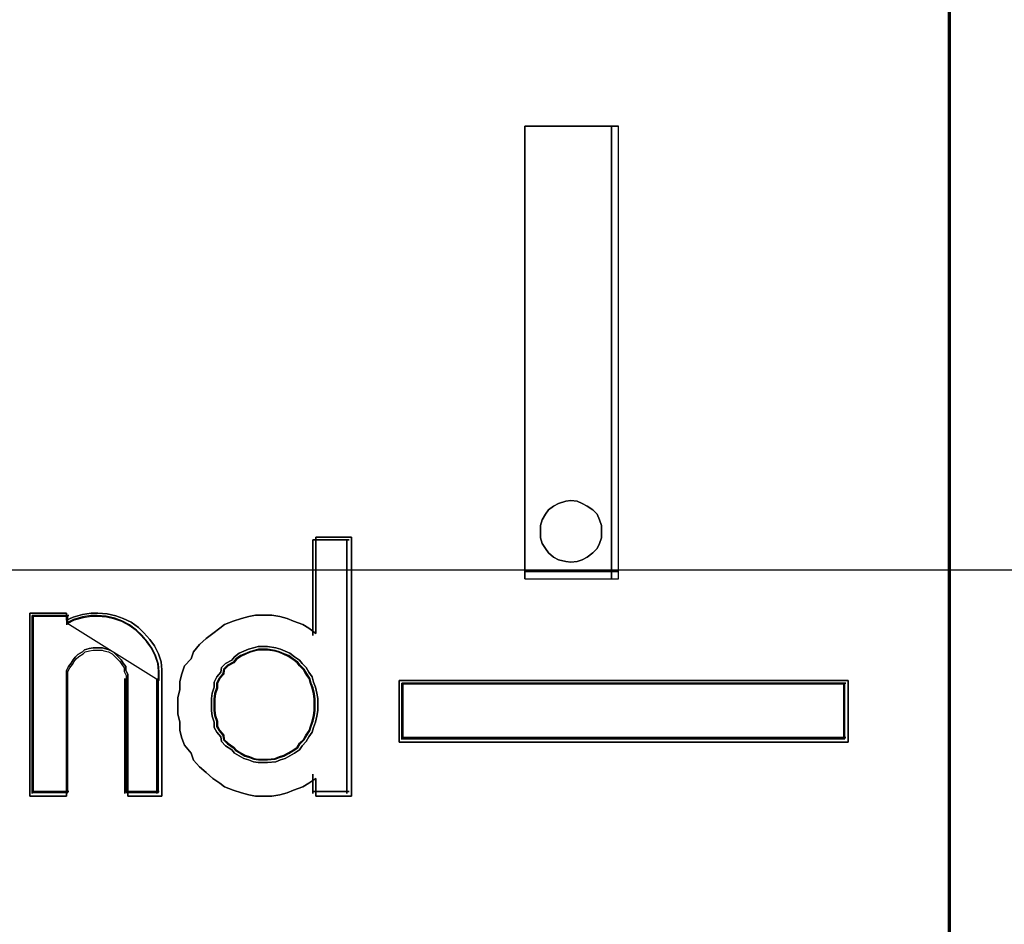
# Model space of a CAD drawing. Extents: x -543332 to -323966, y -9028 to 137422.
# Tile 109 of 250: x -448255 to -448164, y 27131 to 27214. Entities that reach past the tile are written whole.
import ezdxf

# ---------------------------------------------------------------- set-up
doc = ezdxf.new("R2010")
doc.units = 0
doc.header["$MEASUREMENT"] = 0
doc.layers.get('0').update_dxf_attribs({"color": 8})
doc.layers.add('30', color=7, linetype='Continuous')
doc.layers.add('45', color=8, linetype='Continuous')

# ---------------------------------------------------------------- blocks, each defined once
blk = doc.blocks.new('*U1081')
at = {"layer": '30', "color": 7}
blk.add_lwpolyline([(51.981526, -142.47767), (396.088727, -142.47767), (396.088727, -178.455247), (51.981526, -178.455247), (51.981526, -142.47767)], close=True, dxfattribs=at)
blk.add_lwpolyline([(51.981526, -142.47767), (396.088727, -142.47767), (396.088727, -178.455247), (51.981526, -178.455247), (51.981526, -142.47767)], dxfattribs=at)
blk = doc.blocks.new('*U1087')
at = {"layer": '45', "color": 7}
for points in [[(187.995609, -118.993998), (206.006752, -118.993998), (206.006752, -118.993998), (206.006752, -201.999826), (206.006752, -201.999826), (187.995609, -201.999826), (187.995609, -201.999826), (187.995609, -118.993998), (187.995609, -118.993998)], [(188.000911, -118.999294), (206.00145, -118.999294), (206.00145, -201.99453), (188.000911, -201.99453), (188.000911, -118.999294)], [(202.072614, -178.534692), (202.072614, -174.347988), (202.072614, -178.534692)], [(202.072614, -174.347988), (202.939503, -174.347988), (202.072614, -174.347988)], [(202.072614, -178.534692), (202.939503, -178.534692), (202.939503, -174.347988), (202.072614, -174.347988), (202.072614, -178.534692)], [(202.873227, -178.534692), (202.873227, -174.347988), (202.873227, -178.534692)], [(202.783091, -178.096425), (202.783091, -178.043462), (202.763162, -177.9905), (202.743232, -177.937537), (202.703373, -177.897815), (202.650228, -177.864713), (202.603725, -177.838232), (202.557223, -177.818371), (202.497434, -177.81175), (202.450932, -177.818371), (202.3845, -177.838232), (202.337998, -177.864713), (202.291496, -177.897815), (202.264923, -177.937537), (202.231707, -177.9905), (202.218421, -178.043462), (202.218421, -178.096425), (202.218421, -178.156008), (202.231707, -178.208971), (202.264923, -178.255313), (202.291496, -178.295035), (202.337998, -178.334757), (202.3845, -178.361239), (202.450932, -178.374479), (202.497434, -178.3811), (202.557223, -178.374479), (202.603725, -178.361239), (202.650228, -178.334757), (202.703373, -178.295035), (202.743232, -178.255313), (202.763162, -178.208971), (202.783091, -178.156008), (202.783091, -178.096425)], [(202.497434, -177.81175), (202.557223, -177.818371), (202.603725, -177.838232), (202.650228, -177.864713), (202.703373, -177.897815), (202.743232, -177.937537), (202.763162, -177.9905), (202.783091, -178.043462), (202.783091, -178.096425), (202.783091, -178.156008), (202.763162, -178.208971), (202.743232, -178.255313), (202.703373, -178.295035), (202.650228, -178.334757), (202.603725, -178.361239), (202.557223, -178.374479), (202.497434, -178.3811), (202.450932, -178.374479), (202.3845, -178.361239), (202.337998, -178.334757), (202.291496, -178.295035), (202.264923, -178.255313), (202.231707, -178.208971), (202.218421, -178.156008), (202.218421, -178.096425), (202.218421, -178.043462), (202.231707, -177.9905), (202.264923, -177.937537), (202.291496, -177.897815), (202.337998, -177.864713), (202.3845, -177.838232), (202.450932, -177.818371), (202.497434, -177.81175)], [(200.468736, -178.150712), (200.468736, -180.544627), (200.140128, -180.544627), (200.140128, -180.382226), (200.07319, -180.42433), (200.018422, -180.460419), (199.933227, -180.490493), (199.872374, -180.514553), (199.805435, -180.532597), (199.732411, -180.544627), (199.647216, -180.544627), (199.580278, -180.544627), (199.519424, -180.532597), (199.452486, -180.514553), (199.373376, -180.490493), (199.294267, -180.460419), (199.25167, -180.42433), (199.184731, -180.382226), (199.123878, -180.328092), (199.063024, -180.273958), (199.008256, -180.213809), (198.983915, -180.147646), (198.923062, -180.075468), (198.89872, -180.009304), (198.880464, -179.937126), (198.880464, -179.858933), (198.862208, -179.786754), (198.862208, -179.708561), (198.862208, -179.636383), (198.880464, -179.55819), (198.880464, -179.486011), (198.89872, -179.413833), (198.923062, -179.341654), (198.983915, -179.275491), (199.008256, -179.209328), (199.063024, -179.143164), (199.123878, -179.08903), (199.184731, -179.040911), (199.25167, -178.992792), (199.294267, -178.956703), (199.373376, -178.926629), (199.452486, -178.90257), (199.519424, -178.884525), (199.580278, -178.872495), (199.647216, -178.872495), (199.732411, -178.872495), (199.805435, -178.884525), (199.872374, -178.90257), (199.933227, -178.926629), (200.018422, -178.956703), (200.07319, -178.992792), (200.140128, -179.040911), (200.140128, -178.150712), (200.468736, -178.150712)], [(199.008256, -179.209328), (198.983915, -179.275491), (198.923062, -179.341654), (198.89872, -179.413833), (198.880464, -179.486011), (198.880464, -179.55819), (198.862208, -179.636383), (198.862208, -179.708561), (198.862208, -179.786754), (198.880464, -179.858933), (198.880464, -179.937126), (198.89872, -180.009304), (198.923062, -180.075468), (198.983915, -180.147646), (199.008256, -180.213809), (199.063024, -180.273958), (199.123878, -180.328092), (199.184731, -180.382226), (199.25167, -180.42433), (199.294267, -180.460419), (199.373376, -180.490493), (199.452486, -180.514553), (199.519424, -180.532597), (199.580278, -180.544627), (199.647216, -180.544627), (199.732411, -180.544627), (199.805435, -180.532597), (199.872374, -180.514553), (199.933227, -180.490493), (200.018422, -180.460419), (200.07319, -180.42433), (200.140128, -180.382226), (200.140128, -180.544627), (200.468736, -180.544627), (200.468736, -178.150712), (200.140128, -178.150712), (200.140128, -179.040911), (200.07319, -178.992792), (200.018422, -178.956703), (199.933227, -178.926629), (199.872374, -178.90257), (199.805435, -178.884525), (199.732411, -178.872495), (199.647216, -178.872495), (199.580278, -178.872495), (199.519424, -178.884525), (199.452486, -178.90257), (199.373376, -178.926629), (199.294267, -178.956703), (199.25167, -178.992792), (199.184731, -179.040911), (199.123878, -179.08903), (199.063024, -179.143164), (199.008256, -179.209328)], [(200.110846, -178.174545), (200.110846, -179.059023), (200.110846, -178.174545)], [(200.110846, -178.174545), (200.447528, -178.174545), (200.110846, -178.174545)], [(200.42632, -178.174545), (200.42632, -180.520794), (200.42632, -178.174545)], [(202.072614, -178.468488), (202.939503, -178.468488), (202.072614, -178.468488)], [(197.831102, -178.919424), (197.892826, -178.888989), (197.979239, -178.864642), (198.05948, -178.852468), (198.121203, -178.852468), (198.207616, -178.858555), (198.287857, -178.876816), (198.355753, -178.901163), (198.429821, -178.937685), (198.497717, -178.98638), (198.547096, -179.035075), (198.602648, -179.095944), (198.645854, -179.156813), (198.682888, -179.229856), (198.707578, -179.302899), (198.71375, -179.375942), (198.71375, -179.455071), (198.71375, -180.544627), (198.39896, -180.544627), (198.39896, -179.455071), (198.39896, -179.41855), (198.380443, -179.382028), (198.380443, -179.345507), (198.355753, -179.315073), (198.337236, -179.284638), (198.312547, -179.26029), (198.287857, -179.235943), (198.263168, -179.211595), (198.226134, -179.193334), (198.182927, -179.181161), (198.16441, -179.175074), (198.115031, -179.175074), (198.077997, -179.175074), (198.040963, -179.181161), (197.997756, -179.193334), (197.979239, -179.211595), (197.936032, -179.235943), (197.911343, -179.26029), (197.892826, -179.284638), (197.874309, -179.315073), (197.849619, -179.345507), (197.831102, -179.382028), (197.831102, -179.41855), (197.831102, -179.455071), (197.831102, -180.544627), (197.491622, -180.544627), (197.491622, -178.852468), (197.831102, -178.852468), (197.831102, -178.919424)], [(198.645854, -179.156813), (198.602648, -179.095944), (198.547096, -179.035075), (198.497717, -178.98638), (198.429821, -178.937685), (198.355753, -178.901163), (198.287857, -178.876816), (198.207616, -178.858555), (198.121203, -178.852468), (198.05948, -178.852468), (197.979239, -178.864642), (197.892826, -178.888989), (197.831102, -178.919424), (197.831102, -178.852468), (197.491622, -178.852468), (197.491622, -180.544627), (197.831102, -180.544627), (197.831102, -179.455071), (197.831102, -179.41855), (197.831102, -179.382028), (197.849619, -179.345507), (197.874309, -179.315073), (197.892826, -179.284638), (197.911343, -179.26029), (197.936032, -179.235943), (197.979239, -179.211595), (197.997756, -179.193334), (198.040963, -179.181161), (198.077997, -179.175074), (198.115031, -179.175074), (198.16441, -179.175074), (198.182927, -179.181161), (198.226134, -179.193334), (198.263168, -179.211595), (198.287857, -179.235943), (198.312547, -179.26029), (198.337236, -179.284638), (198.355753, -179.315073), (198.380443, -179.345507), (198.380443, -179.382028), (198.39896, -179.41855), (198.39896, -179.455071), (198.39896, -180.544627), (198.71375, -180.544627), (198.71375, -179.455071), (198.71375, -179.375942), (198.707578, -179.302899), (198.682888, -179.229856), (198.645854, -179.156813)], [(197.512831, -178.876301), (197.512831, -180.520794), (197.512831, -178.876301)], [(197.512831, -178.876301), (197.854814, -178.876301), (197.512831, -178.876301)], [(198.617576, -179.17716), (198.576619, -179.118577), (198.52396, -179.059994), (198.477152, -179.013128), (198.412791, -178.966262), (198.342578, -178.931112), (198.278217, -178.907679), (198.202154, -178.890104), (198.120239, -178.884246), (198.061729, -178.884246), (197.985666, -178.895962), (197.903751, -178.919395), (197.845241, -178.948687), (197.845241, -178.884246), (197.523435, -178.884246), (197.523435, -180.512849), (197.845241, -180.512849), (197.845241, -179.464216), (197.845241, -179.429066), (197.845241, -179.393916), (197.862794, -179.358767), (197.886198, -179.329475), (197.903751, -179.300184), (197.921304, -179.276751), (197.944709, -179.253318), (197.985666, -179.229884), (198.003219, -179.21231), (198.044176, -179.200593), (198.079282, -179.194735), (198.114388, -179.194735), (198.161196, -179.194735), (198.17875, -179.200593), (198.219707, -179.21231), (198.254813, -179.229884), (198.278217, -179.253318), (198.301621, -179.276751), (198.325025, -179.300184), (198.342578, -179.329475), (198.365982, -179.358767), (198.365982, -179.393916), (198.383535, -179.429066), (198.383535, -179.464216), (198.383535, -180.512849), (198.681938, -180.512849), (198.681938, -179.464216), (198.681938, -179.388058), (198.676087, -179.317759), (198.652683, -179.247459), (198.617576, -179.17716)], [(198.689891, -179.47478), (198.689891, -179.396192), (198.683921, -179.323649), (198.660044, -179.251106), (198.624227, -179.178563), (198.58244, -179.118111), (198.528715, -179.057658), (198.48096, -179.009296), (198.415295, -178.960934), (198.343662, -178.924663), (198.277998, -178.900482), (198.200395, -178.882346), (198.116822, -178.876301), (198.057127, -178.876301), (197.979524, -178.888392), (197.895952, -178.912573), (197.836257, -178.942799), (198.689891, -179.47478)], [(197.836257, -178.876301), (197.836257, -178.961041), (197.836257, -178.876301)], [(200.155914, -179.698547), (200.155914, -179.642428), (200.14965, -179.592545), (200.13712, -179.536426), (200.118327, -179.492778), (200.105798, -179.442894), (200.074475, -179.399246), (200.049417, -179.355598), (200.011829, -179.318186), (199.986771, -179.287009), (199.942919, -179.255831), (199.899067, -179.224654), (199.855216, -179.205948), (199.811364, -179.187242), (199.767512, -179.174771), (199.692337, -179.1623), (199.648485, -179.1623), (199.604634, -179.1623), (199.560782, -179.174771), (199.51693, -179.187242), (199.473078, -179.205948), (199.429226, -179.224654), (199.385374, -179.255831), (199.360316, -179.287009), (199.303935, -179.318186), (199.266348, -179.355598), (199.260083, -179.399246), (199.222496, -179.442894), (199.197438, -179.492778), (199.197438, -179.536426), (199.178644, -179.592545), (199.17238, -179.642428), (199.17238, -179.698547), (199.17238, -179.754666), (199.178644, -179.80455), (199.197438, -179.860669), (199.197438, -179.910552), (199.222496, -179.9542), (199.260083, -179.997848), (199.266348, -180.041496), (199.303935, -180.078909), (199.360316, -180.116322), (199.385374, -180.147499), (199.429226, -180.172441), (199.473078, -180.197382), (199.51693, -180.209853), (199.560782, -180.22856), (199.604634, -180.234795), (199.648485, -180.234795), (199.692337, -180.234795), (199.767512, -180.22856), (199.811364, -180.209853), (199.855216, -180.197382), (199.899067, -180.172441), (199.942919, -180.147499), (199.986771, -180.116322), (200.011829, -180.078909), (200.049417, -180.041496), (200.074475, -179.997848), (200.105798, -179.9542), (200.118327, -179.910552), (200.13712, -179.860669), (200.14965, -179.80455), (200.155914, -179.754666), (200.155914, -179.698547)], [(199.648485, -179.1623), (199.692337, -179.1623), (199.767512, -179.174771), (199.811364, -179.187242), (199.855216, -179.205948), (199.899067, -179.224654), (199.942919, -179.255831), (199.986771, -179.287009), (200.011829, -179.318186), (200.049417, -179.355598), (200.074475, -179.399246), (200.105798, -179.442894), (200.118327, -179.492778), (200.13712, -179.536426), (200.14965, -179.592545), (200.155914, -179.642428), (200.155914, -179.698547), (200.155914, -179.754666), (200.14965, -179.80455), (200.13712, -179.860669), (200.118327, -179.910552), (200.105798, -179.9542), (200.074475, -179.997848), (200.049417, -180.041496), (200.011829, -180.078909), (199.986771, -180.116322), (199.942919, -180.147499), (199.899067, -180.172441), (199.855216, -180.197382), (199.811364, -180.209853), (199.767512, -180.22856), (199.692337, -180.234795), (199.648485, -180.234795), (199.604634, -180.234795), (199.560782, -180.22856), (199.51693, -180.209853), (199.473078, -180.197382), (199.429226, -180.172441), (199.385374, -180.147499), (199.360316, -180.116322), (199.303935, -180.078909), (199.266348, -180.041496), (199.260083, -179.997848), (199.222496, -179.9542), (199.197438, -179.910552), (199.197438, -179.860669), (199.178644, -179.80455), (199.17238, -179.754666), (199.17238, -179.698547), (199.17238, -179.642428), (199.178644, -179.592545), (199.197438, -179.536426), (199.197438, -179.492778), (199.222496, -179.442894), (199.260083, -179.399246), (199.266348, -179.355598), (199.303935, -179.318186), (199.360316, -179.287009), (199.385374, -179.255831), (199.429226, -179.224654), (199.473078, -179.205948), (199.51693, -179.187242), (199.560782, -179.174771), (199.604634, -179.1623), (199.648485, -179.1623)], [(199.899067, -179.224654), (199.942919, -179.255831), (199.986771, -179.287009), (200.011829, -179.318186), (200.049417, -179.355598), (200.074475, -179.399246), (200.105798, -179.442894), (200.118327, -179.492778), (200.13712, -179.536426), (200.14965, -179.592545), (200.155914, -179.642428), (200.155914, -179.698547), (200.155914, -179.754666), (200.14965, -179.80455), (200.13712, -179.860669), (200.118327, -179.910552), (200.105798, -179.9542), (200.074475, -179.997848), (200.049417, -180.041496), (200.011829, -180.078909), (199.986771, -180.116322), (199.942919, -180.147499), (199.899067, -180.172441), (199.855216, -180.197382), (199.811364, -180.209853), (199.767512, -180.22856), (199.692337, -180.234795), (199.648485, -180.234795), (199.604634, -180.234795), (199.560782, -180.22856), (199.51693, -180.209853), (199.473078, -180.197382), (199.429226, -180.172441), (199.385374, -180.147499), (199.360316, -180.116322), (199.303935, -180.078909), (199.266348, -180.041496), (199.260083, -179.997848), (199.222496, -179.9542), (199.197438, -179.910552), (199.197438, -179.860669), (199.178644, -179.80455), (199.17238, -179.754666), (199.17238, -179.698547), (199.17238, -179.642428), (199.178644, -179.592545), (199.197438, -179.536426), (199.197438, -179.492778), (199.222496, -179.442894), (199.260083, -179.399246), (199.266348, -179.355598), (199.303935, -179.318186), (199.360316, -179.287009), (199.385374, -179.255831), (199.429226, -179.224654), (199.473078, -179.205948), (199.51693, -179.187242), (199.560782, -179.174771), (199.604634, -179.1623), (199.648485, -179.1623), (199.692337, -179.1623), (199.767512, -179.174771), (199.811364, -179.187242), (199.855216, -179.205948), (199.899067, -179.224654)], [(199.649245, -180.210962), (199.69097, -180.210962), (199.762497, -180.205003), (199.804221, -180.187129), (199.845945, -180.175212), (199.88767, -180.151379), (199.929394, -180.127545), (199.971118, -180.097754), (199.994961, -180.062004), (200.030724, -180.026254), (200.054567, -179.984546), (200.08437, -179.942838), (200.096291, -179.90113), (200.114173, -179.853463), (200.126094, -179.799839), (200.132055, -179.752172), (200.132055, -179.698547), (200.132055, -179.644923), (200.126094, -179.597256), (200.114173, -179.543631), (200.096291, -179.501923), (200.08437, -179.454257), (200.054567, -179.412549), (200.030724, -179.370841), (199.994961, -179.335091), (199.971118, -179.305299), (199.929394, -179.275508), (199.88767, -179.245716), (199.845945, -179.227841), (199.804221, -179.209966), (199.762497, -179.19805), (199.69097, -179.186133), (199.649245, -179.186133), (199.607521, -179.186133), (199.565797, -179.19805), (199.524072, -179.209966), (199.482348, -179.227841), (199.440624, -179.245716), (199.3989, -179.275508), (199.375057, -179.305299), (199.321412, -179.335091), (199.285648, -179.370841), (199.279687, -179.412549), (199.243924, -179.454257), (199.220081, -179.501923), (199.220081, -179.543631), (199.202199, -179.597256), (199.196239, -179.644923), (199.196239, -179.698547), (199.196239, -179.752172), (199.202199, -179.799839), (199.220081, -179.853463), (199.220081, -179.90113), (199.243924, -179.942838), (199.279687, -179.984546), (199.285648, -180.026254), (199.321412, -180.062004), (199.375057, -180.097754), (199.3989, -180.127545), (199.440624, -180.151379), (199.482348, -180.175212), (199.524072, -180.187129), (199.565797, -180.205003), (199.607521, -180.210962), (199.649245, -180.210962)], [(200.124102, -179.698547), (200.124102, -179.645754), (200.118242, -179.598827), (200.106524, -179.546033), (200.088946, -179.504972), (200.077227, -179.458044), (200.047931, -179.416983), (200.024494, -179.375921), (199.989338, -179.340726), (199.965901, -179.311396), (199.924886, -179.282066), (199.88387, -179.252737), (199.842855, -179.235139), (199.80184, -179.217541), (199.760825, -179.205809), (199.690514, -179.194077), (199.649499, -179.194077), (199.608483, -179.194077), (199.567468, -179.205809), (199.526453, -179.217541), (199.485438, -179.235139), (199.444423, -179.252737), (199.403408, -179.282066), (199.379971, -179.311396), (199.327237, -179.340726), (199.292081, -179.375921), (199.286222, -179.416983), (199.251066, -179.458044), (199.227629, -179.504972), (199.227629, -179.546033), (199.210051, -179.598827), (199.204192, -179.645754), (199.204192, -179.698547), (199.204192, -179.751341), (199.210051, -179.798268), (199.227629, -179.851062), (199.227629, -179.897989), (199.251066, -179.939051), (199.286222, -179.980112), (199.292081, -180.021174), (199.327237, -180.056369), (199.379971, -180.091565), (199.403408, -180.120894), (199.444423, -180.144358), (199.485438, -180.167822), (199.526453, -180.179554), (199.567468, -180.197151), (199.608483, -180.203017), (199.649499, -180.203017), (199.690514, -180.203017), (199.760825, -180.197151), (199.80184, -180.179554), (199.842855, -180.167822), (199.88387, -180.144358), (199.924886, -180.120894), (199.965901, -180.091565), (199.989338, -180.056369), (200.024494, -180.021174), (200.047931, -179.980112), (200.077227, -179.939051), (200.088946, -179.897989), (200.106524, -179.851062), (200.118242, -179.798268), (200.124102, -179.751341), (200.124102, -179.698547)], [(197.836257, -179.456243), (197.836257, -180.520794), (197.836257, -179.456243)], [(198.371766, -179.456243), (198.371766, -180.520794), (198.371766, -179.456243)], [(198.668683, -179.456243), (198.668683, -180.520794), (198.668683, -179.456243)], [(200.91146, -179.477428), (205.065634, -179.477428), (205.065634, -180.046777), (200.91146, -180.046777), (200.91146, -179.477428)], [(200.110846, -180.343369), (200.110846, -180.520794), (200.110846, -180.343369)], [(197.512831, -180.502257), (197.854814, -180.502257), (197.512831, -180.502257)], [(198.371766, -180.502257), (198.689891, -180.502257), (198.371766, -180.502257)], [(200.110846, -180.502257), (200.447528, -180.502257), (200.110846, -180.502257)]]:
    blk.add_lwpolyline(points, close=True, dxfattribs=at)
at = {"layer": '45', "color": 1}
for points in [[(199.648485, -179.1623), (199.692337, -179.1623), (199.767512, -179.174771), (199.811364, -179.187242), (199.855216, -179.205948), (199.899067, -179.224654), (199.942919, -179.255831), (199.986771, -179.287009), (200.011829, -179.318186), (200.049417, -179.355598), (200.074475, -179.399246), (200.105798, -179.442894), (200.118327, -179.492778), (200.13712, -179.536426), (200.14965, -179.592545), (200.155914, -179.642428), (200.155914, -179.698547), (200.155914, -179.754666), (200.14965, -179.80455), (200.13712, -179.860669), (200.118327, -179.910552), (200.105798, -179.9542), (200.074475, -179.997848), (200.049417, -180.041496), (200.011829, -180.078909), (199.986771, -180.116322), (199.942919, -180.147499), (199.899067, -180.172441), (199.855216, -180.197382), (199.811364, -180.209853), (199.767512, -180.22856), (199.692337, -180.234795), (199.648485, -180.234795), (199.604634, -180.234795), (199.560782, -180.22856), (199.51693, -180.209853), (199.473078, -180.197382), (199.429226, -180.172441), (199.385374, -180.147499), (199.360316, -180.116322), (199.303935, -180.078909), (199.266348, -180.041496), (199.260083, -179.997848), (199.222496, -179.9542), (199.197438, -179.910552), (199.197438, -179.860669), (199.178644, -179.80455), (199.17238, -179.754666), (199.17238, -179.698547), (199.17238, -179.642428), (199.178644, -179.592545), (199.197438, -179.536426), (199.197438, -179.492778), (199.222496, -179.442894), (199.260083, -179.399246), (199.266348, -179.355598), (199.303935, -179.318186), (199.360316, -179.287009), (199.385374, -179.255831), (199.429226, -179.224654), (199.473078, -179.205948), (199.51693, -179.187242), (199.560782, -179.174771), (199.604634, -179.1623), (199.648485, -179.1623)], [(205.065634, -179.477428), (200.91146, -179.477428), (200.91146, -180.046777), (205.065634, -180.046777), (205.065634, -179.477428)], [(200.935319, -179.501261), (205.041775, -179.501261), (200.935319, -179.501261)], [(200.935319, -179.501261), (200.935319, -180.022944), (200.935319, -179.501261)], [(205.033821, -179.509206), (200.943272, -179.509206), (200.943272, -180.015), (205.033821, -180.015), (205.033821, -179.509206)], [(205.023217, -180.022944), (205.023217, -179.501261), (205.023217, -180.022944)], [(200.935319, -180.004407), (205.041775, -180.004407), (200.935319, -180.004407)]]:
    blk.add_lwpolyline(points, close=True, dxfattribs=at)
blk = doc.blocks.new('*A1088')
at = {"layer": '45', "color": 7}
for points in [[(205.993497, -118.993998), (224.00729, -118.993998), (224.00729, -118.993998), (224.00729, -201.999826), (224.00729, -201.999826), (205.993497, -201.999826), (205.993497, -201.999826), (205.993497, -118.993998), (205.993497, -118.993998)], [(205.998799, -118.999294), (224.001988, -118.999294), (224.001988, -201.99453), (205.998799, -201.99453), (205.998799, -118.999294)]]:
    blk.add_lwpolyline(points, close=True, dxfattribs=at)

msp = doc.modelspace()

# ---------------------------------------------------------------- block references
at = {"xscale": 10, "yscale": 10, "zscale": 10}
for name in ['*U1081', '*U1087', '*A1088']:
    msp.add_blockref(name, (-450229.103, 28948.041), dxfattribs=at)

doc.saveas('drawing.dxf')
